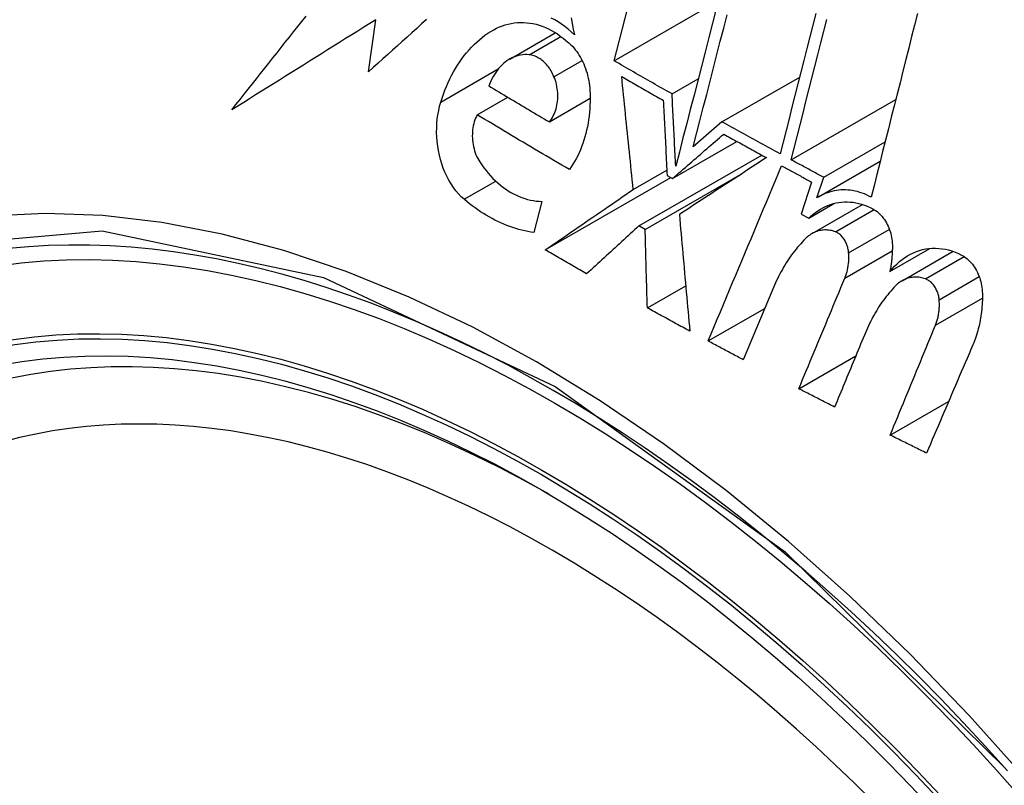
# Model space of a CAD drawing. Header units: inches. Extents: x 429.4 to 505.1, y 166.8 to 235.9.
# Tile 63 of 113: x 495.859 to 496.086, y 179.641 to 179.817. Entities that reach past the tile are written whole.
import ezdxf

# ---------------------------------------------------------------- set-up
doc = ezdxf.new("R2010")
doc.units = ezdxf.units.IN
doc.header["$MEASUREMENT"] = 0
doc.layers.add('Visible Edges(ANSI)', color=7, linetype='Continuous', lineweight=25)
doc.layers.add('Visible Tangent Edges(ANSI)', color=7, linetype='Continuous', lineweight=25)

msp = doc.modelspace()

# ---------------------------------------------------------------- linework, layer by layer
at = {"layer": 'Visible Edges(ANSI)'}
for p, q in [((495.99648, 179.80799), (496.0129, 179.87163)), ((495.99648, 179.80799), (496.02046, 179.82183)), ((495.93986, 179.80549), (495.94158, 179.8175)), ((495.97239, 179.80843), (495.98291, 179.8145)), ((496.00981, 179.80038), (496.01583, 179.80385)), ((496.02131, 179.79394), (496.03922, 179.80428)), ((495.9649, 179.79558), (495.97194, 179.79964)), ((495.98153, 179.79395), (495.99093, 179.79937)), ((496.03726, 179.7852), (496.06137, 179.79912)), ((496.02131, 179.79394), (496.01468, 179.78818)), ((496.00993, 179.7809), (496.02474, 179.78945)), ((496.04476, 179.78116), (496.0589, 179.78933)), ((496.00218, 179.76995), (496.03049, 179.78629)), ((496.04357, 179.77666), (496.05778, 179.78487)), ((495.98058, 179.76442), (496.00952, 179.78113)), ((496.00087, 179.77838), (496.00861, 179.78284)), ((496.00362, 179.76914), (496.02614, 179.78215)), ((496.00867, 179.7816), (496.00993, 179.7809)), ((496.04319, 179.77643), (496.04476, 179.78116)), ((496.04198, 179.78007), (496.03954, 179.77269)), ((495.97983, 179.77562), (495.97797, 179.76842)), ((496.04131, 179.77174), (496.04724, 179.77517)), ((496.04206, 179.76818), (496.05371, 179.77491)), ((496.03954, 179.77269), (496.04131, 179.77174)), ((496.00362, 179.76914), (496.00218, 179.76995)), ((496.06003, 179.75946), (496.06924, 179.76478)), ((496.06281, 179.7573), (496.07458, 179.7641)), ((496.00412, 179.75106), (496.01296, 179.75616)), ((496.03317, 179.75575), (496.02621, 179.73912)), ((496.01812, 179.74343), (496.03117, 179.75096)), ((496.03902, 179.73243), (496.05215, 179.74001)), ((496.06009, 179.72173), (496.07355, 179.72951))]:
    msp.add_line(p, q, dxfattribs=at)
at = {"layer": 'Visible Edges(ANSI)', "flags": 128}
for points in [[(496.01999, 179.82), (496.01913, 179.81668), (496.01828, 179.81336), (496.01742, 179.81004), (496.01657, 179.80672), (496.01572, 179.80341), (496.01487, 179.80011), (496.01402, 179.79681), (496.01318, 179.79353), (496.01233, 179.79025), (496.01149, 179.78699), (496.01066, 179.78374)], [(495.90839, 179.79673), (495.90932, 179.79792), (495.91026, 179.79912), (495.9112, 179.80031), (495.91214, 179.8015), (495.91309, 179.8027), (495.91403, 179.8039), (495.91498, 179.80509), (495.91593, 179.80629), (495.91688, 179.80749), (495.91783, 179.80869), (495.91878, 179.80989), (495.91974, 179.81109), (495.92069, 179.81229), (495.92165, 179.81349), (495.9226, 179.81469), (495.92356, 179.81589), (495.92452, 179.81709), (495.92547, 179.81829)], [(495.94158, 179.8175), (495.94018, 179.81662), (495.93878, 179.81575), (495.93738, 179.81488), (495.93598, 179.814), (495.93459, 179.81313), (495.93319, 179.81226), (495.9318, 179.81139), (495.93041, 179.81052), (495.92902, 179.80965), (495.92763, 179.80878), (495.92624, 179.80791), (495.92485, 179.80704), (495.92347, 179.80618), (495.92209, 179.80531), (495.92071, 179.80445), (495.91933, 179.80359), (495.91795, 179.80273), (495.91658, 179.80187), (495.91521, 179.80101), (495.91384, 179.80015), (495.91247, 179.79929), (495.91111, 179.79844), (495.90975, 179.79758), (495.90839, 179.79673)], [(495.95321, 179.81751), (495.95209, 179.81651), (495.95098, 179.8155), (495.94986, 179.8145), (495.94874, 179.8135), (495.94763, 179.81249), (495.94651, 179.81149), (495.9454, 179.81049), (495.94429, 179.80949), (495.94318, 179.80849), (495.94207, 179.80749), (495.94097, 179.80649), (495.93986, 179.80549)], [(495.98731, 179.81402), (495.98659, 179.8147), (495.98586, 179.81533), (495.98511, 179.81592), (495.98434, 179.81648), (495.98356, 179.81699), (495.98277, 179.81745), (495.98197, 179.81788)], [(495.98656, 179.81791), (495.98681, 179.81661), (495.98706, 179.81532), (495.98731, 179.81402)], [(496.01468, 179.78818), (496.01545, 179.79119), (496.01623, 179.79422), (496.01701, 179.79725), (496.01779, 179.80029), (496.01857, 179.80334), (496.01936, 179.80639), (496.02014, 179.80945), (496.02093, 179.81251), (496.02172, 179.81558), (496.02251, 179.81865)], [(496.04296, 179.81894), (496.04227, 179.81624), (496.04158, 179.81353), (496.04089, 179.81082), (496.0402, 179.80811), (496.03951, 179.80541), (496.03882, 179.8027), (496.03813, 179.8), (496.03744, 179.79731), (496.03676, 179.79462), (496.03607, 179.79193), (496.03539, 179.78925), (496.03471, 179.78658)], [(496.03726, 179.7852), (496.03794, 179.78787), (496.03862, 179.79055), (496.0393, 179.79323), (496.03999, 179.79592), (496.04067, 179.79862), (496.04136, 179.80132), (496.04205, 179.80402), (496.04274, 179.80672), (496.04343, 179.80943), (496.04412, 179.81214), (496.04481, 179.81484), (496.0455, 179.81755)], [(496.06636, 179.81889), (496.06569, 179.81624), (496.06502, 179.81359), (496.06435, 179.81094), (496.06368, 179.80829), (496.06301, 179.80564), (496.06234, 179.80298), (496.06167, 179.80033), (496.061, 179.79767), (496.06034, 179.79502), (496.05967, 179.79237), (496.059, 179.78972), (496.05834, 179.78708), (496.05768, 179.78444), (496.05701, 179.78181), (496.05635, 179.77918), (496.0557, 179.77655)], [(495.95651, 179.79849), (495.95681, 179.79942), (495.95713, 179.80034), (495.95747, 179.80124), (495.95783, 179.80213), (495.9582, 179.803), (495.9586, 179.80384), (495.95902, 179.80467), (495.95945, 179.80548), (495.95991, 179.80627), (495.96038, 179.80704), (495.96087, 179.80779), (495.96138, 179.80851), (495.96191, 179.80921), (495.96246, 179.80989), (495.96302, 179.81055), (495.96359, 179.81117), (495.96419, 179.81177), (495.96479, 179.81234), (495.96541, 179.81289), (495.96605, 179.81341), (495.9667, 179.8139), (495.96736, 179.81436), (495.96804, 179.81478), (495.96873, 179.81518)], [(495.96873, 179.81518), (495.96937, 179.81552), (495.97003, 179.81582), (495.9707, 179.81608), (495.97137, 179.81631), (495.97206, 179.81649), (495.97275, 179.81664), (495.97346, 179.81675), (495.97416, 179.81683), (495.97488, 179.81686), (495.97559, 179.81685), (495.97631, 179.81681), (495.97703, 179.81672), (495.97775, 179.8166), (495.97847, 179.81643), (495.97919, 179.81623), (495.9799, 179.81599), (495.98061, 179.81571), (495.98131, 179.81538), (495.98201, 179.81503), (495.9827, 179.81463), (495.98338, 179.8142), (495.98405, 179.81373), (495.9847, 179.81322), (495.98535, 179.81269)], [(495.98535, 179.81269), (495.98573, 179.81239), (495.98611, 179.81207), (495.98648, 179.81173), (495.98684, 179.81137), (495.98718, 179.81098), (495.98751, 179.81058), (495.98783, 179.81016), (495.98814, 179.80972), (495.98843, 179.80926), (495.98871, 179.80879), (495.98897, 179.80831), (495.98922, 179.80781), (495.98945, 179.8073), (495.98967, 179.80678), (495.98986, 179.80624), (495.99005, 179.8057), (495.99021, 179.80515), (495.99036, 179.8046), (495.99049, 179.80403), (495.9906, 179.80347), (495.9907, 179.8029), (495.99077, 179.80233), (495.99083, 179.80176), (495.99087, 179.80118)], [(495.97686, 179.80942), (495.97637, 179.80945), (495.97588, 179.80945), (495.97539, 179.80942), (495.97491, 179.80935), (495.97444, 179.80925), (495.97397, 179.80912), (495.97351, 179.80896), (495.97305, 179.80877), (495.97261, 179.80855), (495.97218, 179.8083), (495.97175, 179.80802), (495.97135, 179.80772), (495.97095, 179.80739), (495.97057, 179.80703), (495.9702, 179.80664), (495.96984, 179.80624), (495.9695, 179.80581), (495.96918, 179.80536), (495.96887, 179.80488), (495.96859, 179.80439), (495.96831, 179.80388), (495.96806, 179.80335), (495.96783, 179.8028), (495.96761, 179.80224)], [(495.9826, 179.80436), (495.98244, 179.80471), (495.98228, 179.80505), (495.98211, 179.80538), (495.98192, 179.8057), (495.98173, 179.80602), (495.98153, 179.80632), (495.98132, 179.80661), (495.9811, 179.80689), (495.98088, 179.80716), (495.98064, 179.80741), (495.9804, 179.80765), (495.98016, 179.80788), (495.9799, 179.8081), (495.97964, 179.8083), (495.97938, 179.80848), (495.97911, 179.80865), (495.97884, 179.80881), (495.97856, 179.80894), (495.97828, 179.80907), (495.978, 179.80917), (495.97771, 179.80926), (495.97743, 179.80933), (495.97714, 179.80938), (495.97686, 179.80942)], [(496.00981, 179.80038), (496.00926, 179.8007), (496.0087, 179.80101), (496.00814, 179.80133), (496.00758, 179.80164), (496.00703, 179.80196), (496.00647, 179.80228), (496.00591, 179.80259), (496.00535, 179.80291), (496.0048, 179.80323), (496.00424, 179.80354), (496.00369, 179.80386), (496.00313, 179.80418), (496.00258, 179.80449), (496.00202, 179.80481), (496.00147, 179.80513), (496.00091, 179.80545), (496.00036, 179.80576), (495.9998, 179.80608), (495.99925, 179.8064), (495.9987, 179.80672), (495.99814, 179.80704), (495.99759, 179.80736), (495.99704, 179.80767), (495.99648, 179.80799)], [(495.98153, 179.79395), (495.98178, 179.79426), (495.98201, 179.79459), (495.98223, 179.79494), (495.98243, 179.7953), (495.98262, 179.79569), (495.98279, 179.79609), (495.98294, 179.7965), (495.98307, 179.79692), (495.98319, 179.79736), (495.98328, 179.79781), (495.98336, 179.79826), (495.98342, 179.79873), (495.98346, 179.7992), (495.98348, 179.79967), (495.98348, 179.80015), (495.98346, 179.80063), (495.98342, 179.80111), (495.98336, 179.80159), (495.98328, 179.80207), (495.98318, 179.80254), (495.98307, 179.80301), (495.98293, 179.80347), (495.98277, 179.80392), (495.9826, 179.80436)], [(496.00087, 179.77838), (496.00076, 179.77946), (496.00065, 179.78055), (496.00053, 179.78163), (496.00042, 179.78272), (496.00031, 179.7838), (496.0002, 179.78489), (496.00008, 179.78598), (495.99997, 179.78706), (495.99986, 179.78815), (495.99975, 179.78924), (495.99963, 179.79032), (495.99952, 179.79141), (495.99941, 179.79249), (495.9993, 179.79358), (495.99919, 179.79466), (495.99908, 179.79575), (495.99897, 179.79683), (495.99886, 179.79791), (495.99875, 179.799), (495.99864, 179.80008), (495.99853, 179.80116), (495.99842, 179.80224), (495.99831, 179.80331), (495.9982, 179.80439)], [(495.9982, 179.80439), (495.9986, 179.80416), (495.99899, 179.80393), (495.99939, 179.8037), (495.99979, 179.80347), (496.00019, 179.80324), (496.00059, 179.80302), (496.00099, 179.80279), (496.00139, 179.80256), (496.00179, 179.80233), (496.00219, 179.8021), (496.00259, 179.80187), (496.00299, 179.80164), (496.00339, 179.80142), (496.00379, 179.80119), (496.00419, 179.80096), (496.00459, 179.80073), (496.00499, 179.8005), (496.00539, 179.80028), (496.00579, 179.80005), (496.00619, 179.79982), (496.00659, 179.79959), (496.007, 179.79936), (496.0074, 179.79914), (496.0078, 179.79891)], [(495.96761, 179.80224), (495.96818, 179.80189), (495.96876, 179.80155), (495.96934, 179.8012), (495.96992, 179.80085), (495.97049, 179.8005), (495.97107, 179.80016), (495.97165, 179.79981), (495.97223, 179.79946), (495.97281, 179.79912), (495.97339, 179.79877), (495.97397, 179.79843), (495.97455, 179.79808), (495.97513, 179.79774), (495.97571, 179.79739), (495.97629, 179.79705), (495.97687, 179.7967), (495.97745, 179.79636), (495.97803, 179.79601), (495.97861, 179.79567), (495.97919, 179.79532), (495.97978, 179.79498), (495.98036, 179.79463), (495.98094, 179.79429), (495.98153, 179.79395)], [(495.99087, 179.80118), (495.99091, 179.80033), (495.99093, 179.79947), (495.99092, 179.79862), (495.99089, 179.79778), (495.99085, 179.79693), (495.99078, 179.7961), (495.99069, 179.79527), (495.99058, 179.79444), (495.99045, 179.79363), (495.9903, 179.79282), (495.99013, 179.79203), (495.98994, 179.79124), (495.98972, 179.79047), (495.98949, 179.78971), (495.98924, 179.78896), (495.98897, 179.78822), (495.98869, 179.78751), (495.98838, 179.7868), (495.98806, 179.78612), (495.98771, 179.78545), (495.98735, 179.78479), (495.98698, 179.78416), (495.98658, 179.78355), (495.98617, 179.78295)], [(496.01066, 179.78374), (496.01062, 179.78444), (496.01059, 179.78513), (496.01055, 179.78582), (496.01052, 179.78652), (496.01048, 179.78721), (496.01044, 179.7879), (496.01041, 179.7886), (496.01037, 179.78929), (496.01034, 179.78998), (496.0103, 179.79068), (496.01027, 179.79137), (496.01023, 179.79207), (496.0102, 179.79276), (496.01016, 179.79345), (496.01013, 179.79415), (496.01009, 179.79484), (496.01006, 179.79553), (496.01002, 179.79623), (496.00999, 179.79692), (496.00995, 179.79761), (496.00992, 179.7983), (496.00988, 179.799), (496.00985, 179.79969), (496.00981, 179.80038)], [(495.9619, 179.77609), (495.96124, 179.7767), (495.9606, 179.77736), (495.96, 179.77808), (495.95942, 179.77885), (495.95888, 179.77967), (495.95837, 179.78052), (495.95791, 179.78141), (495.95748, 179.78234), (495.9571, 179.78329), (495.95675, 179.78427), (495.95645, 179.78527), (495.95619, 179.78629), (495.95598, 179.78731), (495.95581, 179.78835), (495.95568, 179.7894), (495.9556, 179.79045), (495.95556, 179.79149), (495.95557, 179.79253), (495.95562, 179.79357), (495.95571, 179.79459), (495.95585, 179.79559), (495.95603, 179.79658), (495.95625, 179.79755), (495.95651, 179.79849)], [(496.0078, 179.79891), (496.00783, 179.79819), (496.00787, 179.79747), (496.00791, 179.79675), (496.00794, 179.79603), (496.00798, 179.79531), (496.00801, 179.79459), (496.00805, 179.79387), (496.00809, 179.79315), (496.00812, 179.79243), (496.00816, 179.79171), (496.00819, 179.79098), (496.00823, 179.79026), (496.00827, 179.78954), (496.0083, 179.78882), (496.00834, 179.7881), (496.00838, 179.78738), (496.00841, 179.78665), (496.00845, 179.78593), (496.00849, 179.78521), (496.00852, 179.78449), (496.00856, 179.78377), (496.0086, 179.78305), (496.00863, 179.78232), (496.00867, 179.7816)], [(495.9649, 179.79558), (495.96471, 179.79519), (495.96453, 179.79479), (495.96437, 179.79438), (495.96423, 179.79395), (495.96411, 179.7935), (495.96401, 179.79305), (495.96392, 179.79259), (495.96386, 179.79212), (495.96381, 179.79164), (495.96379, 179.79115), (495.96378, 179.79067), (495.9638, 179.79018), (495.96383, 179.78969), (495.96389, 179.7892), (495.96396, 179.78871), (495.96406, 179.78823), (495.96417, 179.78775), (495.9643, 179.78728), (495.96446, 179.78681), (495.96463, 179.78636), (495.96482, 179.78592), (495.96503, 179.7855), (495.96526, 179.78509), (495.9655, 179.7847)], [(495.98617, 179.78295), (495.98528, 179.78347), (495.98438, 179.784), (495.98349, 179.78452), (495.98259, 179.78504), (495.9817, 179.78556), (495.98081, 179.78609), (495.97992, 179.78661), (495.97903, 179.78713), (495.97814, 179.78766), (495.97725, 179.78818), (495.97636, 179.78871), (495.97548, 179.78923), (495.97459, 179.78976), (495.97371, 179.79029), (495.97282, 179.79081), (495.97194, 179.79134), (495.97106, 179.79187), (495.97017, 179.7924), (495.96929, 179.79293), (495.96841, 179.79346), (495.96753, 179.79399), (495.96666, 179.79452), (495.96578, 179.79505), (495.9649, 179.79558)], [(496.03471, 179.78658), (496.03415, 179.78689), (496.03359, 179.78719), (496.03303, 179.7875), (496.03247, 179.7878), (496.03191, 179.78811), (496.03135, 179.78841), (496.03079, 179.78872), (496.03023, 179.78903), (496.02967, 179.78933), (496.02911, 179.78964), (496.02856, 179.78994), (496.028, 179.79025), (496.02744, 179.79056), (496.02688, 179.79086), (496.02632, 179.79117), (496.02577, 179.79148), (496.02521, 179.79179), (496.02465, 179.79209), (496.02409, 179.7924), (496.02354, 179.79271), (496.02298, 179.79302), (496.02243, 179.79332), (496.02187, 179.79363), (496.02131, 179.79394)], [(496.00993, 179.7809), (496.01042, 179.78133), (496.01091, 179.78175), (496.0114, 179.78218), (496.0119, 179.78261), (496.01239, 179.78304), (496.01288, 179.78346), (496.01337, 179.78389), (496.01387, 179.78432), (496.01436, 179.78475), (496.01485, 179.78517), (496.01534, 179.7856), (496.01584, 179.78603), (496.01633, 179.78645), (496.01682, 179.78688), (496.01731, 179.78731), (496.0178, 179.78773), (496.01829, 179.78816), (496.01878, 179.78858), (496.01927, 179.78901), (496.01976, 179.78943), (496.02025, 179.78985), (496.02074, 179.79028), (496.02122, 179.7907), (496.02171, 179.79112)], [(496.02171, 179.79112), (496.02212, 179.79089), (496.02253, 179.79067), (496.02294, 179.79044), (496.02335, 179.79021), (496.02376, 179.78999), (496.02417, 179.78976), (496.02458, 179.78953), (496.02499, 179.78931), (496.02541, 179.78908), (496.02582, 179.78885), (496.02623, 179.78863), (496.02664, 179.7884), (496.02705, 179.78818), (496.02746, 179.78795), (496.02787, 179.78773), (496.02829, 179.7875), (496.0287, 179.78727), (496.02911, 179.78705), (496.02952, 179.78682), (496.02993, 179.7866), (496.03035, 179.78637), (496.03076, 179.78615), (496.03117, 179.78592), (496.03158, 179.7857)], [(496.03158, 179.7857), (496.03076, 179.78516), (496.02994, 179.78463), (496.02912, 179.78409), (496.02829, 179.78355), (496.02746, 179.78301), (496.02663, 179.78247), (496.0258, 179.78192), (496.02496, 179.78138), (496.02412, 179.78083), (496.02328, 179.78028), (496.02244, 179.77973), (496.0216, 179.77919), (496.02076, 179.77864), (496.01992, 179.77809), (496.01908, 179.77754), (496.01823, 179.77699), (496.01739, 179.77644), (496.01655, 179.77589), (496.0157, 179.77534), (496.01486, 179.77479), (496.01402, 179.77424), (496.01318, 179.77369), (496.01233, 179.77314), (496.0115, 179.77259)], [(495.9655, 179.7847), (495.96597, 179.78401), (495.96645, 179.78335), (495.96695, 179.78271), (495.96747, 179.78209), (495.96799, 179.78149), (495.96854, 179.78092), (495.96909, 179.78038), (495.96966, 179.77986), (495.97024, 179.77937), (495.97083, 179.7789), (495.97144, 179.77847), (495.97205, 179.77806), (495.97267, 179.77768), (495.9733, 179.77734), (495.97394, 179.77702), (495.97458, 179.77674), (495.97523, 179.77648), (495.97588, 179.77626), (495.97653, 179.77607), (495.97719, 179.77592), (495.97785, 179.77579), (495.97851, 179.7757), (495.97917, 179.77564), (495.97983, 179.77562)], [(496.01812, 179.74343), (496.01883, 179.74511), (496.01953, 179.74679), (496.02024, 179.74847), (496.02094, 179.75015), (496.02165, 179.75183), (496.02235, 179.75352), (496.02306, 179.7552), (496.02377, 179.75689), (496.02447, 179.75857), (496.02518, 179.76026), (496.02589, 179.76194), (496.0266, 179.76363), (496.0273, 179.76531), (496.02801, 179.767), (496.02872, 179.76868), (496.02942, 179.77037), (496.03013, 179.77205), (496.03083, 179.77374), (496.03154, 179.77542), (496.03224, 179.7771), (496.03295, 179.77878), (496.03365, 179.78045), (496.03436, 179.78213), (496.03506, 179.78381)], [(496.03506, 179.78381), (496.03535, 179.78365), (496.03563, 179.78349), (496.03592, 179.78334), (496.03621, 179.78318), (496.0365, 179.78303), (496.03679, 179.78287), (496.03708, 179.78271), (496.03736, 179.78256), (496.03765, 179.7824), (496.03794, 179.78225), (496.03823, 179.78209), (496.03852, 179.78193), (496.03881, 179.78178), (496.03909, 179.78162), (496.03938, 179.78147), (496.03967, 179.78131), (496.03996, 179.78116), (496.04025, 179.781), (496.04054, 179.78084), (496.04083, 179.78069), (496.04112, 179.78053), (496.04141, 179.78038), (496.0417, 179.78022), (496.04198, 179.78007)], [(496.04476, 179.78116), (496.04444, 179.78133), (496.04413, 179.78149), (496.04382, 179.78166), (496.04351, 179.78183), (496.04319, 179.782), (496.04288, 179.78217), (496.04257, 179.78233), (496.04225, 179.7825), (496.04194, 179.78267), (496.04163, 179.78284), (496.04132, 179.78301), (496.041, 179.78318), (496.04069, 179.78334), (496.04038, 179.78351), (496.04007, 179.78368), (496.03976, 179.78385), (496.03944, 179.78402), (496.03913, 179.78419), (496.03882, 179.78435), (496.03851, 179.78452), (496.0382, 179.78469), (496.03788, 179.78486), (496.03757, 179.78503), (496.03726, 179.7852)], [(495.98058, 179.76442), (495.98142, 179.765), (495.98227, 179.76558), (495.98311, 179.76616), (495.98396, 179.76674), (495.9848, 179.76732), (495.98565, 179.76791), (495.9865, 179.76849), (495.98735, 179.76907), (495.98819, 179.76966), (495.98904, 179.77024), (495.98989, 179.77082), (495.99074, 179.77141), (495.99159, 179.77199), (495.99244, 179.77258), (495.99328, 179.77316), (495.99413, 179.77374), (495.99498, 179.77432), (495.99582, 179.7749), (495.99667, 179.77549), (495.99751, 179.77607), (495.99835, 179.77664), (495.99919, 179.77722), (496.00003, 179.7778), (496.00087, 179.77838)], [(496.0557, 179.77655), (496.05518, 179.77683), (496.05465, 179.77709), (496.05412, 179.77732), (496.05359, 179.77752), (496.05305, 179.7777), (496.05251, 179.77786), (496.05197, 179.77799), (496.05143, 179.77809), (496.05089, 179.77817), (496.05035, 179.77823), (496.04981, 179.77826), (496.04927, 179.77826), (496.04874, 179.77824), (496.04821, 179.7782), (496.04768, 179.77813), (496.04715, 179.77803), (496.04663, 179.77791), (496.04612, 179.77777), (496.04561, 179.77761), (496.04511, 179.77742), (496.04462, 179.77721), (496.04414, 179.77697), (496.04366, 179.77671), (496.04319, 179.77643)], [(495.97797, 179.76842), (495.97727, 179.76853), (495.97657, 179.76866), (495.97587, 179.76881), (495.97517, 179.76898), (495.97448, 179.76916), (495.97378, 179.76937), (495.97309, 179.76959), (495.9724, 179.76983), (495.97171, 179.77009), (495.97102, 179.77036), (495.97034, 179.77066), (495.96966, 179.77097), (495.96899, 179.7713), (495.96832, 179.77165), (495.96765, 179.77202), (495.96699, 179.7724), (495.96634, 179.77281), (495.96568, 179.77323), (495.96504, 179.77366), (495.9644, 179.77411), (495.96377, 179.77458), (495.96314, 179.77507), (495.96252, 179.77557), (495.9619, 179.77609)], [(496.04131, 179.77174), (496.04181, 179.77222), (496.04233, 179.77267), (496.04286, 179.77308), (496.04341, 179.77347), (496.04398, 179.77382), (496.04455, 179.77414), (496.04514, 179.77443), (496.04574, 179.77469), (496.04635, 179.77491), (496.04698, 179.7751), (496.04761, 179.77525), (496.04825, 179.77537), (496.04889, 179.77545), (496.04954, 179.7755), (496.0502, 179.7755), (496.05086, 179.77547), (496.05152, 179.7754), (496.05218, 179.7753), (496.05284, 179.77516), (496.05349, 179.77498), (496.05415, 179.77476), (496.0548, 179.77451), (496.05544, 179.77422), (496.05608, 179.7739)], [(496.0115, 179.77259), (496.01159, 179.77148), (496.01169, 179.77036), (496.01179, 179.76924), (496.01189, 179.76813), (496.01199, 179.76701), (496.01209, 179.76589), (496.01219, 179.76477), (496.01228, 179.76365), (496.01238, 179.76253), (496.01249, 179.76141), (496.01259, 179.76028), (496.01269, 179.75916), (496.01279, 179.75804), (496.01289, 179.75692), (496.01299, 179.75579), (496.01309, 179.75467), (496.01319, 179.75355), (496.0133, 179.75242), (496.0134, 179.7513), (496.0135, 179.75018), (496.01361, 179.74906), (496.01371, 179.74794), (496.01381, 179.74682), (496.01392, 179.7457)], [(496.05608, 179.7739), (496.05641, 179.7737), (496.05673, 179.77349), (496.05705, 179.77325), (496.05736, 179.773), (496.05765, 179.77272), (496.05794, 179.77242), (496.05822, 179.77211), (496.05848, 179.77177), (496.05873, 179.77143), (496.05896, 179.77106), (496.05919, 179.77068), (496.05939, 179.77029), (496.05958, 179.76989), (496.05976, 179.76948), (496.05992, 179.76906), (496.06006, 179.76864), (496.06019, 179.7682), (496.0603, 179.76776), (496.06039, 179.76732), (496.06046, 179.76687), (496.06052, 179.76643), (496.06056, 179.76598), (496.06058, 179.76553), (496.06058, 179.76509)], [(496.00218, 179.76995), (496.00169, 179.76949), (496.00119, 179.76903), (496.00069, 179.76858), (496.00019, 179.76812), (495.99968, 179.76766), (495.99918, 179.7672), (495.99868, 179.76674), (495.99818, 179.76628), (495.99768, 179.76582), (495.99718, 179.76536), (495.99667, 179.7649), (495.99617, 179.76444), (495.99567, 179.76398), (495.99516, 179.76352), (495.99466, 179.76306), (495.99416, 179.7626), (495.99365, 179.76213), (495.99315, 179.76167), (495.99265, 179.76121), (495.99214, 179.76075), (495.99164, 179.76029), (495.99114, 179.75983), (495.99064, 179.75937), (495.99013, 179.75891)], [(496.00412, 179.75106), (496.00409, 179.75181), (496.00407, 179.75257), (496.00405, 179.75332), (496.00403, 179.75407), (496.00401, 179.75483), (496.00399, 179.75558), (496.00397, 179.75634), (496.00394, 179.75709), (496.00392, 179.75785), (496.0039, 179.7586), (496.00388, 179.75936), (496.00386, 179.76011), (496.00384, 179.76086), (496.00382, 179.76162), (496.0038, 179.76237), (496.00378, 179.76313), (496.00376, 179.76388), (496.00374, 179.76463), (496.00372, 179.76538), (496.0037, 179.76614), (496.00368, 179.76689), (496.00366, 179.76764), (496.00364, 179.76839), (496.00362, 179.76914)], [(496.04744, 179.76859), (496.04713, 179.7687), (496.04683, 179.76879), (496.04652, 179.76887), (496.04621, 179.76893), (496.0459, 179.76898), (496.04559, 179.76901), (496.04529, 179.76902), (496.04498, 179.76902), (496.04467, 179.76901), (496.04437, 179.76897), (496.04407, 179.76893), (496.04377, 179.76887), (496.04348, 179.76879), (496.04318, 179.7687), (496.0429, 179.76859), (496.04262, 179.76847), (496.04234, 179.76834), (496.04207, 179.76819), (496.0418, 179.76803), (496.04154, 179.76785), (496.04129, 179.76766), (496.04104, 179.76746), (496.0408, 179.76725), (496.04056, 179.76703)], [(496.0505, 179.76376), (496.05048, 179.76403), (496.05044, 179.76429), (496.0504, 179.76455), (496.05034, 179.76481), (496.05028, 179.76507), (496.0502, 179.76533), (496.05012, 179.76558), (496.05002, 179.76583), (496.04992, 179.76607), (496.0498, 179.76631), (496.04968, 179.76653), (496.04955, 179.76676), (496.04941, 179.76697), (496.04926, 179.76717), (496.0491, 179.76737), (496.04894, 179.76755), (496.04877, 179.76773), (496.04859, 179.76789), (496.04841, 179.76804), (496.04823, 179.76818), (496.04803, 179.7683), (496.04784, 179.76841), (496.04764, 179.76851), (496.04744, 179.76859)], [(496.04056, 179.76703), (496.04019, 179.76664), (496.03981, 179.76625), (496.03945, 179.76585), (496.03909, 179.76544), (496.03873, 179.76503), (496.03838, 179.7646), (496.03804, 179.76417), (496.0377, 179.76373), (496.03737, 179.76328), (496.03705, 179.76283), (496.03673, 179.76237), (496.03642, 179.7619), (496.03611, 179.76142), (496.03581, 179.76094), (496.03552, 179.76045), (496.03523, 179.75995), (496.03495, 179.75945), (496.03468, 179.75894), (496.03441, 179.75842), (496.03415, 179.7579), (496.03389, 179.75737), (496.03365, 179.75683), (496.03341, 179.75629), (496.03317, 179.75575)], [(495.99013, 179.75891), (495.98973, 179.75914), (495.98933, 179.75937), (495.98893, 179.75959), (495.98853, 179.75982), (495.98813, 179.76005), (495.98773, 179.76028), (495.98734, 179.76051), (495.98694, 179.76074), (495.98654, 179.76097), (495.98614, 179.7612), (495.98574, 179.76143), (495.98534, 179.76165), (495.98495, 179.76188), (495.98455, 179.76211), (495.98415, 179.76234), (495.98375, 179.76257), (495.98336, 179.7628), (495.98296, 179.76303), (495.98256, 179.76326), (495.98216, 179.76349), (495.98177, 179.76372), (495.98137, 179.76395), (495.98098, 179.76418), (495.98058, 179.76442)], [(496.04962, 179.75788), (496.04971, 179.7581), (496.04979, 179.75832), (496.04987, 179.75855), (496.04995, 179.75878), (496.05002, 179.75901), (496.05009, 179.75924), (496.05015, 179.75948), (496.05021, 179.75972), (496.05026, 179.75996), (496.05031, 179.7602), (496.05035, 179.76045), (496.05039, 179.76069), (496.05043, 179.76094), (496.05046, 179.76119), (496.05048, 179.76144), (496.05051, 179.7617), (496.05052, 179.76195), (496.05053, 179.76221), (496.05054, 179.76247), (496.05054, 179.76272), (496.05054, 179.76298), (496.05053, 179.76324), (496.05052, 179.7635), (496.0505, 179.76376)], [(496.06058, 179.76509), (496.06058, 179.76485), (496.06058, 179.76461), (496.06057, 179.76437), (496.06056, 179.76413), (496.06055, 179.76389), (496.06054, 179.76365), (496.06053, 179.76341), (496.06051, 179.76318), (496.06049, 179.76294), (496.06047, 179.7627), (496.06045, 179.76247), (496.06043, 179.76223), (496.06041, 179.762), (496.06038, 179.76176), (496.06035, 179.76153), (496.06032, 179.7613), (496.06029, 179.76107), (496.06026, 179.76083), (496.06023, 179.7606), (496.06019, 179.76037), (496.06015, 179.76014), (496.06011, 179.75991), (496.06007, 179.75969), (496.06003, 179.75946)], [(496.06003, 179.75946), (496.06054, 179.76008), (496.06108, 179.76067), (496.06165, 179.76123), (496.06223, 179.76175), (496.06284, 179.76224), (496.06346, 179.76268), (496.0641, 179.76309), (496.06477, 179.76346), (496.06544, 179.76378), (496.06613, 179.76407), (496.06684, 179.7643), (496.06756, 179.7645), (496.06829, 179.76465), (496.06902, 179.76476), (496.06977, 179.76481), (496.07052, 179.76483), (496.07127, 179.76479), (496.07203, 179.76471), (496.07279, 179.76458), (496.07355, 179.76441), (496.0743, 179.76419), (496.07505, 179.76392), (496.07579, 179.76361), (496.07652, 179.76325)], [(496.07652, 179.76325), (496.07686, 179.76306), (496.0772, 179.76284), (496.07752, 179.76261), (496.07784, 179.76235), (496.07815, 179.76208), (496.07845, 179.76178), (496.07874, 179.76147), (496.07901, 179.76114), (496.07927, 179.76079), (496.07952, 179.76042), (496.07976, 179.76005), (496.07998, 179.75966), (496.08018, 179.75925), (496.08037, 179.75884), (496.08054, 179.75842), (496.0807, 179.75799), (496.08084, 179.75756), (496.08096, 179.75711), (496.08106, 179.75666), (496.08115, 179.75621), (496.08122, 179.75576), (496.08127, 179.75531), (496.08131, 179.75486), (496.08133, 179.7544)], [(496.03902, 179.73243), (496.03946, 179.73349), (496.0399, 179.73455), (496.04034, 179.73561), (496.04079, 179.73667), (496.04123, 179.73773), (496.04167, 179.73879), (496.04211, 179.73985), (496.04255, 179.74091), (496.043, 179.74198), (496.04344, 179.74304), (496.04388, 179.7441), (496.04432, 179.74516), (496.04476, 179.74622), (496.04521, 179.74728), (496.04565, 179.74835), (496.04609, 179.74941), (496.04653, 179.75047), (496.04697, 179.75153), (496.04741, 179.75259), (496.04786, 179.75365), (496.0483, 179.75471), (496.04874, 179.75577), (496.04918, 179.75683), (496.04962, 179.75788)], [(496.06131, 179.75614), (496.06094, 179.75575), (496.06058, 179.75536), (496.06022, 179.75495), (496.05987, 179.75454), (496.05952, 179.75411), (496.05918, 179.75369), (496.05884, 179.75325), (496.05852, 179.75281), (496.05819, 179.75235), (496.05788, 179.7519), (496.05757, 179.75143), (496.05726, 179.75096), (496.05697, 179.75048), (496.05668, 179.74999), (496.05639, 179.7495), (496.05611, 179.749), (496.05584, 179.74849), (496.05558, 179.74798), (496.05532, 179.74746), (496.05507, 179.74694), (496.05482, 179.74641), (496.05459, 179.74587), (496.05436, 179.74533), (496.05413, 179.74478)], [(496.06823, 179.75774), (496.06792, 179.75785), (496.06761, 179.75794), (496.0673, 179.75801), (496.06698, 179.75807), (496.06667, 179.75811), (496.06636, 179.75814), (496.06605, 179.75815), (496.06574, 179.75815), (496.06543, 179.75813), (496.06513, 179.7581), (496.06483, 179.75805), (496.06453, 179.75799), (496.06423, 179.75791), (496.06394, 179.75782), (496.06365, 179.75771), (496.06337, 179.75759), (496.06309, 179.75745), (496.06282, 179.75731), (496.06255, 179.75714), (496.06229, 179.75697), (496.06203, 179.75678), (496.06179, 179.75658), (496.06154, 179.75637), (496.06131, 179.75614)], [(496.07136, 179.75295), (496.07134, 179.75321), (496.0713, 179.75347), (496.07125, 179.75374), (496.07119, 179.754), (496.07112, 179.75426), (496.07104, 179.75451), (496.07095, 179.75476), (496.07086, 179.75501), (496.07075, 179.75525), (496.07063, 179.75548), (496.0705, 179.75571), (496.07037, 179.75593), (496.07023, 179.75614), (496.07007, 179.75634), (496.06991, 179.75653), (496.06975, 179.75672), (496.06957, 179.75689), (496.0694, 179.75705), (496.06921, 179.7572), (496.06902, 179.75733), (496.06883, 179.75746), (496.06863, 179.75756), (496.06843, 179.75766), (496.06823, 179.75774)], [(496.08133, 179.7544), (496.08133, 179.75387), (496.08133, 179.75335), (496.08132, 179.75282), (496.0813, 179.7523), (496.08127, 179.75178), (496.08123, 179.75126), (496.08119, 179.75074), (496.08113, 179.75023), (496.08107, 179.74972), (496.081, 179.74921), (496.08092, 179.7487), (496.08083, 179.7482), (496.08073, 179.7477), (496.08063, 179.74721), (496.08051, 179.74672), (496.08039, 179.74624), (496.08026, 179.74576), (496.08012, 179.74528), (496.07998, 179.74481), (496.07983, 179.74434), (496.07966, 179.74389), (496.07949, 179.74343), (496.07932, 179.74298), (496.07913, 179.74254)], [(496.07052, 179.7471), (496.07061, 179.74731), (496.07069, 179.74753), (496.07077, 179.74776), (496.07085, 179.74799), (496.07092, 179.74822), (496.07098, 179.74845), (496.07104, 179.74868), (496.0711, 179.74892), (496.07115, 179.74916), (496.0712, 179.7494), (496.07124, 179.74965), (496.07128, 179.74989), (496.07131, 179.75014), (496.07134, 179.75039), (496.07136, 179.75064), (496.07138, 179.75089), (496.0714, 179.75115), (496.07141, 179.7514), (496.07141, 179.75166), (496.07141, 179.75191), (496.07141, 179.75217), (496.0714, 179.75243), (496.07138, 179.75269), (496.07136, 179.75295)], [(496.01392, 179.7457), (496.01351, 179.74592), (496.0131, 179.74614), (496.01269, 179.74636), (496.01228, 179.74659), (496.01187, 179.74681), (496.01146, 179.74703), (496.01105, 179.74725), (496.01064, 179.74748), (496.01023, 179.7477), (496.00982, 179.74792), (496.00941, 179.74815), (496.009, 179.74837), (496.0086, 179.74859), (496.00819, 179.74882), (496.00778, 179.74904), (496.00737, 179.74926), (496.00696, 179.74949), (496.00656, 179.74971), (496.00615, 179.74994), (496.00574, 179.75016), (496.00534, 179.75039), (496.00493, 179.75061), (496.00452, 179.75083), (496.00412, 179.75106)], [(496.06009, 179.72173), (496.06052, 179.72279), (496.06095, 179.72385), (496.06139, 179.7249), (496.06182, 179.72596), (496.06226, 179.72701), (496.06269, 179.72807), (496.06313, 179.72913), (496.06356, 179.73019), (496.064, 179.73125), (496.06443, 179.7323), (496.06487, 179.73336), (496.0653, 179.73442), (496.06574, 179.73548), (496.06617, 179.73653), (496.06661, 179.73759), (496.06704, 179.73865), (496.06748, 179.73971), (496.06791, 179.74076), (496.06835, 179.74182), (496.06879, 179.74288), (496.06922, 179.74393), (496.06966, 179.74499), (496.07009, 179.74604), (496.07052, 179.7471)], [(496.05413, 179.74478), (496.05385, 179.74409), (496.05356, 179.7434), (496.05327, 179.74271), (496.05299, 179.74202), (496.0527, 179.74133), (496.05241, 179.74064), (496.05213, 179.73995), (496.05184, 179.73926), (496.05156, 179.73857), (496.05127, 179.73788), (496.05098, 179.73718), (496.0507, 179.73649), (496.05041, 179.7358), (496.05012, 179.73511), (496.04984, 179.73442), (496.04955, 179.73373), (496.04926, 179.73304), (496.04898, 179.73235), (496.04869, 179.73166), (496.0484, 179.73097), (496.04812, 179.73028), (496.04783, 179.72958), (496.04755, 179.72889), (496.04726, 179.7282)], [(496.02621, 179.73912), (496.02588, 179.7393), (496.02554, 179.73948), (496.0252, 179.73966), (496.02486, 179.73983), (496.02452, 179.74001), (496.02418, 179.74019), (496.02385, 179.74037), (496.02351, 179.74055), (496.02317, 179.74073), (496.02283, 179.74091), (496.0225, 179.74109), (496.02216, 179.74127), (496.02182, 179.74145), (496.02149, 179.74163), (496.02115, 179.74181), (496.02081, 179.74199), (496.02048, 179.74217), (496.02014, 179.74235), (496.0198, 179.74253), (496.01947, 179.74271), (496.01913, 179.74289), (496.01879, 179.74307), (496.01846, 179.74325), (496.01812, 179.74343)], [(496.07913, 179.74254), (496.07869, 179.7415), (496.07824, 179.74046), (496.0778, 179.73942), (496.07735, 179.73839), (496.07691, 179.73735), (496.07646, 179.73631), (496.07601, 179.73527), (496.07557, 179.73423), (496.07512, 179.73319), (496.07468, 179.73214), (496.07423, 179.7311), (496.07379, 179.73006), (496.07334, 179.72902), (496.07289, 179.72798), (496.07245, 179.72694), (496.072, 179.7259), (496.07156, 179.72486), (496.07111, 179.72382), (496.07067, 179.72278), (496.07022, 179.72174), (496.06978, 179.7207), (496.06933, 179.71966), (496.06889, 179.71862), (496.06845, 179.71758)], [(496.04726, 179.7282), (496.04692, 179.72838), (496.04657, 179.72855), (496.04623, 179.72873), (496.04588, 179.72891), (496.04554, 179.72908), (496.0452, 179.72926), (496.04485, 179.72943), (496.04451, 179.72961), (496.04417, 179.72978), (496.04382, 179.72996), (496.04348, 179.73014), (496.04314, 179.73031), (496.04279, 179.73049), (496.04245, 179.73066), (496.04211, 179.73084), (496.04176, 179.73102), (496.04142, 179.73119), (496.04108, 179.73137), (496.04073, 179.73155), (496.04039, 179.73172), (496.04005, 179.7319), (496.03971, 179.73208), (496.03936, 179.73225), (496.03902, 179.73243)], [(496.06845, 179.71758), (496.0681, 179.71775), (496.06775, 179.71792), (496.0674, 179.7181), (496.06705, 179.71827), (496.0667, 179.71844), (496.06635, 179.71862), (496.066, 179.71879), (496.06566, 179.71896), (496.06531, 179.71913), (496.06496, 179.71931), (496.06461, 179.71948), (496.06426, 179.71965), (496.06391, 179.71983), (496.06357, 179.72), (496.06322, 179.72017), (496.06287, 179.72035), (496.06252, 179.72052), (496.06217, 179.72069), (496.06182, 179.72087), (496.06148, 179.72104), (496.06113, 179.72121), (496.06078, 179.72139), (496.06043, 179.72156), (496.06009, 179.72173)]]:
    msp.add_lwpolyline(points, dxfattribs=at)
at = {"layer": 'Visible Edges(ANSI)'}
for centre, major_axis, start_param, end_param in [((496.08794, 178.94786), (-0.64961, 1.12515), 5.161526, 5.834048), ((495.98319, 179.44993), (0.15748, -0.27276), 2.363977, 7.060801)]:
    msp.add_ellipse(centre, major_axis=major_axis, ratio=0.57735, start_param=start_param, end_param=end_param, dxfattribs=at)
msp.add_ellipse((495.97971, 179.44793), major_axis=(-0.15994, 0.27703), ratio=0.57735, dxfattribs=at)
at = {"layer": 'Visible Tangent Edges(ANSI)'}
for p, q in [((495.97686, 179.80942), (495.98417, 179.81364)), ((495.95651, 179.79849), (495.96976, 179.80614)), ((495.9826, 179.80436), (495.98908, 179.8081)), ((495.9619, 179.77609), (495.96919, 179.78029)), ((496.04744, 179.76859), (496.05635, 179.77374)), ((496.0505, 179.76376), (496.05988, 179.76917)), ((496.04962, 179.75788), (496.06056, 179.7642)), ((496.06823, 179.75774), (496.07714, 179.76289)), ((496.07136, 179.75295), (496.08059, 179.75828)), ((496.07052, 179.7471), (496.08133, 179.75333))]:
    msp.add_line(p, q, dxfattribs=at)
at = {"layer": 'Visible Tangent Edges(ANSI)', "flags": 128}
for points in [[(496.10441, 179.62675), (496.09155, 179.64224), (496.07829, 179.65709), (496.06468, 179.67125), (496.05076, 179.68464), (496.03662, 179.69721), (496.02229, 179.70893), (496.00782, 179.71975), (495.99323, 179.72966), (495.97857, 179.73862), (495.96387, 179.7466), (495.94924, 179.75355), (495.93471, 179.75945), (495.92034, 179.76429), (495.90617, 179.76805), (495.89225, 179.77074), (495.87861, 179.77233), (495.86531, 179.77282), (495.85239, 179.77221), (495.83994, 179.7705), (495.82798, 179.76772), (495.81653, 179.76387)], [(495.73085, 179.6144), (495.74085, 179.66921), (495.76182, 179.71388), (495.79269, 179.74625), (495.83212, 179.76477), (495.87848, 179.76879), (495.92949, 179.75803), (495.98284, 179.73296), (496.03586, 179.69481), (496.08635, 179.64518)]]:
    msp.add_lwpolyline(points, dxfattribs=at)
at = {"layer": 'Visible Tangent Edges(ANSI)'}
for centre, major_axis, start_param, end_param in [((495.9822, 179.44936), (-0.17318, 0.29996), 5.05527, 10.652693), ((495.98215, 179.44933), (-0.15059, 0.26083), 4.097754, 6.89782)]:
    msp.add_ellipse(centre, major_axis=major_axis, ratio=0.57735, start_param=start_param, end_param=end_param, dxfattribs=at)
for centre, major_axis in [((495.98279, 179.4497), (0.17111, -0.29637)), ((495.97982, 179.44799), (-0.1627, 0.2818)), ((495.97971, 179.44793), (0.1621, -0.28076))]:
    msp.add_ellipse(centre, major_axis=major_axis, ratio=0.57735, dxfattribs=at)

doc.saveas('drawing.dxf')
